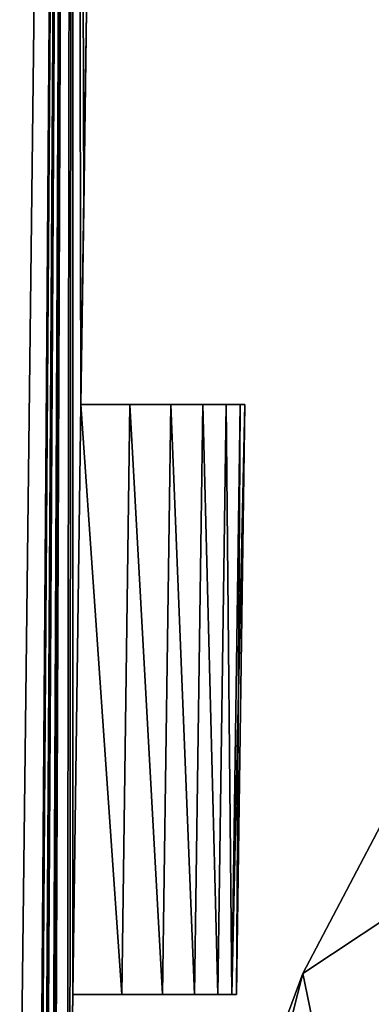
# Model space of a CAD drawing. Header units: millimetres. Extents: x -39 to 39, y -36 to 85.
# Tile 126 of 256: x 20.16 to 21.23, y -19.03 to -16.03. Entities that reach past the tile are written whole.
import ezdxf

# ---------------------------------------------------------------- set-up
doc = ezdxf.new("R2010")
doc.units = ezdxf.units.MM
doc.header["$LTSCALE"] = 65.185185
for name, color, linetype in [('856', 7, 'CONTINUOUS'), ('875', 7, 'CONTINUOUS'), ('876', 7, 'CONTINUOUS'), ('877', 7, 'CONTINUOUS'), ('879', 7, 'CONTINUOUS'), ('904', 7, 'CONTINUOUS'), ('905', 7, 'CONTINUOUS'), ('907', 7, 'CONTINUOUS'), ('909', 7, 'CONTINUOUS')]:
    doc.layers.add(name, color=color, linetype=linetype)

msp = doc.modelspace()

# ---------------------------------------------------------------- linework, layer by layer
at = {"layer": '856', "color": 7, "linetype": 'Continuous'}
for points in [[(20.319, -5.9, -8.0968), (19.9673, -35.3084, -8.3164), (20.1187, -33.2, -8.4608), (20.319, -5.9, -8.0968)], [(20.319, -5.9, -8.0968), (20.1213, -5.9, -7.8787), (19.9673, -35.3084, -8.3164), (20.319, -5.9, -8.0968)], [(20.1213, -5.9, -12.1213), (20.319, -5.9, -11.9032), (19.9673, -35.3084, -11.6836), (20.1213, -5.9, -12.1213)], [(19.9673, -35.3084, -11.6836), (20.319, -5.9, -11.9032), (20.1187, -33.2, -11.5392), (19.9673, -35.3084, -11.6836)], [(20.1271, -32.6006, -8.4581), (20.319, -5.9, -8.0968), (20.1187, -33.2, -8.4608), (20.1271, -32.6006, -8.4581)], [(20.1187, -33.2, -11.5392), (20.319, -5.9, -11.9032), (20.1271, -32.6006, -11.5419), (20.1187, -33.2, -11.5392)], [(20.1355, -32, -8.4554), (20.319, -5.9, -8.0968), (20.1271, -32.6006, -8.4581), (20.1355, -32, -8.4554)], [(20.1271, -32.6006, -11.5419), (20.319, -5.9, -11.9032), (20.1355, -32, -11.5446), (20.1271, -32.6006, -11.5419)], [(20.319, -5.9, -8.0968), (20.1355, -32, -8.4554), (20.1746, -29.2, -8.4428), (20.319, -5.9, -8.0968)], [(20.1355, -32, -11.5446), (20.319, -5.9, -11.9032), (20.1746, -29.2, -11.5572), (20.1355, -32, -11.5446)], [(20.183, -28.6006, -8.4401), (20.319, -5.9, -8.0968), (20.1746, -29.2, -8.4428), (20.183, -28.6006, -8.4401)], [(20.1746, -29.2, -11.5572), (20.319, -5.9, -11.9032), (20.183, -28.6006, -11.5599), (20.1746, -29.2, -11.5572)], [(20.1914, -28, -8.4374), (20.319, -5.9, -8.0968), (20.183, -28.6006, -8.4401), (20.1914, -28, -8.4374)], [(20.183, -28.6006, -11.5599), (20.319, -5.9, -11.9032), (20.1914, -28, -11.5626), (20.183, -28.6006, -11.5599)], [(20.319, -5.9, -8.0968), (20.1914, -28, -8.4374), (20.2305, -25.2, -8.425), (20.319, -5.9, -8.0968)], [(20.1914, -28, -11.5626), (20.319, -5.9, -11.9032), (20.2305, -25.2, -11.575), (20.1914, -28, -11.5626)], [(20.2388, -24.6006, -8.4223), (20.319, -5.9, -8.0968), (20.2305, -25.2, -8.425), (20.2388, -24.6006, -8.4223)], [(20.2305, -25.2, -11.575), (20.319, -5.9, -11.9032), (20.2388, -24.6006, -11.5777), (20.2305, -25.2, -11.575)], [(20.2472, -24, -8.4197), (20.319, -5.9, -8.0968), (20.2388, -24.6006, -8.4223), (20.2472, -24, -8.4197)], [(20.2388, -24.6006, -11.5777), (20.319, -5.9, -11.9032), (20.2472, -24, -11.5803), (20.2388, -24.6006, -11.5777)], [(20.319, -5.9, -8.0968), (20.2472, -24, -8.4197), (20.3003, -20.2, -8.403), (20.319, -5.9, -8.0968)], [(20.2472, -24, -11.5803), (20.319, -5.9, -11.9032), (20.3003, -20.2, -11.597), (20.2472, -24, -11.5803)], [(20.3086, -19.6006, -8.4003), (20.319, -5.9, -8.0968), (20.3003, -20.2, -8.403), (20.3086, -19.6006, -8.4003)], [(20.3003, -20.2, -11.597), (20.319, -5.9, -11.9032), (20.3086, -19.6006, -11.5997), (20.3003, -20.2, -11.597)], [(20.317, -19, -8.3977), (20.319, -5.9, -8.0968), (20.3086, -19.6006, -8.4003), (20.317, -19, -8.3977)], [(20.3086, -19.6006, -11.5997), (20.319, -5.9, -11.9032), (20.317, -19, -11.6023), (20.3086, -19.6006, -11.5997)], [(20.3422, -17.2, -8.3899), (20.319, -5.9, -8.0968), (20.317, -19, -8.3977), (20.3422, -17.2, -8.3899)], [(20.317, -19, -11.6023), (20.319, -5.9, -11.9032), (20.3422, -17.2, -11.6101), (20.317, -19, -11.6023)], [(20.3589, -16, -8.3847), (20.319, -5.9, -8.0968), (20.3505, -16.6005, -8.3873), (20.3589, -16, -8.3847)], [(20.3505, -16.6005, -8.3873), (20.319, -5.9, -8.0968), (20.3422, -17.2, -8.3899), (20.3505, -16.6005, -8.3873)], [(20.3422, -17.2, -11.6101), (20.319, -5.9, -11.9032), (20.3505, -16.6005, -11.6127), (20.3422, -17.2, -11.6101)], [(20.3505, -16.6005, -11.6127), (20.319, -5.9, -11.9032), (20.3589, -16, -11.6153), (20.3505, -16.6005, -11.6127)], [(20.4665, -19, -8.639), (20.3422, -17.2, -8.3899), (20.317, -19, -8.3977), (20.4665, -19, -8.639)], [(20.317, -19, -11.6023), (20.3422, -17.2, -11.6101), (20.4665, -19, -11.361), (20.317, -19, -11.6023)], [(20.4917, -17.2, -8.6326), (20.3422, -17.2, -8.3899), (20.4665, -19, -8.639), (20.4917, -17.2, -8.6326)], [(20.3422, -17.2, -11.6101), (20.4917, -17.2, -11.3674), (20.4665, -19, -11.361), (20.3422, -17.2, -11.6101)], [(20.4665, -19, -11.361), (20.4917, -17.2, -11.3674), (20.591, -19, -11.1058), (20.4665, -19, -11.361)], [(20.591, -19, -8.8942), (20.4917, -17.2, -8.6326), (20.4665, -19, -8.639), (20.591, -19, -8.8942)], [(20.6162, -17.2, -8.8892), (20.4917, -17.2, -8.6326), (20.591, -19, -8.8942), (20.6162, -17.2, -8.8892)], [(20.4917, -17.2, -11.3674), (20.6162, -17.2, -11.1108), (20.591, -19, -11.1058), (20.4917, -17.2, -11.3674)], [(20.591, -19, -11.1058), (20.6162, -17.2, -11.1108), (20.6891, -19, -10.8393), (20.591, -19, -11.1058)], [(20.6891, -19, -9.1607), (20.6162, -17.2, -8.8892), (20.591, -19, -8.8942), (20.6891, -19, -9.1607)], [(20.7143, -17.2, -9.157), (20.6162, -17.2, -8.8892), (20.6891, -19, -9.1607), (20.7143, -17.2, -9.157)], [(20.6162, -17.2, -11.1108), (20.7143, -17.2, -10.843), (20.6891, -19, -10.8393), (20.6162, -17.2, -11.1108)], [(20.76, -19, -9.4357), (20.7143, -17.2, -9.157), (20.6891, -19, -9.1607), (20.76, -19, -9.4357)], [(20.6891, -19, -10.8393), (20.7143, -17.2, -10.843), (20.76, -19, -10.5643), (20.6891, -19, -10.8393)], [(20.7851, -17.2, -9.4332), (20.7143, -17.2, -9.157), (20.76, -19, -9.4357), (20.7851, -17.2, -9.4332)], [(20.7143, -17.2, -10.843), (20.7851, -17.2, -10.5668), (20.76, -19, -10.5643), (20.7143, -17.2, -10.843)], [(20.8028, -19, -9.7164), (20.7851, -17.2, -9.4332), (20.76, -19, -9.4357), (20.8028, -19, -9.7164)], [(20.76, -19, -10.5643), (20.7851, -17.2, -10.5668), (20.8028, -19, -10.2836), (20.76, -19, -10.5643)], [(20.8279, -17.2, -9.7152), (20.7851, -17.2, -9.4332), (20.8028, -19, -9.7164), (20.8279, -17.2, -9.7152)], [(20.7851, -17.2, -10.5668), (20.8279, -17.2, -10.2848), (20.8028, -19, -10.2836), (20.7851, -17.2, -10.5668)], [(20.8028, -19, -10.2836), (20.8422, -17.2, -10), (20.8171, -19, -10), (20.8028, -19, -10.2836)], [(20.8279, -17.2, -10.2848), (20.8422, -17.2, -10), (20.8028, -19, -10.2836), (20.8279, -17.2, -10.2848)], [(20.8171, -19, -10), (20.8279, -17.2, -9.7152), (20.8028, -19, -9.7164), (20.8171, -19, -10)], [(20.8422, -17.2, -10), (20.8279, -17.2, -9.7152), (20.8171, -19, -10), (20.8422, -17.2, -10)]]:
    msp.add_3dface(points, dxfattribs=at)
at = {"layer": '875', "color": 7, "linetype": 'Continuous'}
for points in [[(21.6475, -17.743, -10.75), (21.7376, -18.4602, -10.75), (21.0199, -18.9362, -10.75), (21.6475, -17.743, -10.75)], [(21.7376, -18.4602, -10.75), (21.1769, -19.701, -10.75), (21.0199, -18.9362, -10.75), (21.7376, -18.4602, -10.75)], [(21.0199, -18.9362, -10.75), (20.698, -20.2, -10.75), (20.5507, -20.2, -10.75), (21.0199, -18.9362, -10.75)], [(21.1769, -19.701, -10.75), (20.698, -20.2, -10.75), (21.0199, -18.9362, -10.75), (21.1769, -19.701, -10.75)]]:
    msp.add_3dface(points, dxfattribs=at)
at = {"layer": '876', "color": 7, "linetype": 'Continuous'}
for points in [[(21.6475, -17.743, -9.25), (21.0199, -18.9362, -9.25), (21.7376, -18.4602, -9.25), (21.6475, -17.743, -9.25)], [(21.7376, -18.4602, -9.25), (21.0199, -18.9362, -9.25), (21.1769, -19.701, -9.25), (21.7376, -18.4602, -9.25)], [(21.0199, -18.9362, -9.25), (20.5507, -20.2, -9.25), (21.1769, -19.701, -9.25), (21.0199, -18.9362, -9.25)]]:
    msp.add_3dface(points, dxfattribs=at)
at = {"layer": '877', "color": 7, "linetype": 'Continuous'}
for points in [[(21.6475, -17.743, -10.75), (21.0199, -18.9362, -10.75), (21.6475, -17.743, -9.25), (21.6475, -17.743, -10.75)], [(21.0199, -18.9362, -10.75), (21.0199, -18.9362, -9.25), (21.6475, -17.743, -9.25), (21.0199, -18.9362, -10.75)], [(21.0199, -18.9362, -10.75), (20.5507, -20.2, -10.75), (21.0199, -18.9362, -9.25), (21.0199, -18.9362, -10.75)], [(20.5507, -20.2, -10.75), (20.5507, -20.2, -9.25), (21.0199, -18.9362, -9.25), (20.5507, -20.2, -10.75)]]:
    msp.add_3dface(points, dxfattribs=at)
at = {"layer": '879', "color": 7, "linetype": 'Continuous'}
for points in [[(21.7376, -18.4602, -10.75), (21.7376, -18.4602, -9.25), (21.1769, -19.701, -9.25), (21.7376, -18.4602, -10.75)], [(21.1769, -19.701, -10.75), (21.7376, -18.4602, -10.75), (21.1769, -19.701, -9.25), (21.1769, -19.701, -10.75)]]:
    msp.add_3dface(points, dxfattribs=at)
at = {"layer": '904', "color": 7, "linetype": 'Continuous'}
for points in [[(20.317, -19, -8.3977), (20.3086, -19.6006, -8.4003), (20.3003, -20.2, -11.597), (20.317, -19, -8.3977)], [(20.3003, -20.2, -11.597), (20.3086, -19.6006, -11.5997), (20.317, -19, -8.3977), (20.3003, -20.2, -11.597)], [(20.3086, -19.6006, -11.5997), (20.317, -19, -11.6023), (20.317, -19, -8.3977), (20.3086, -19.6006, -11.5997)]]:
    msp.add_3dface(points, dxfattribs=at)
at = {"layer": '905', "color": 7, "linetype": 'Continuous'}
for points in [[(20.317, -19, -11.6023), (20.6891, -19, -9.1607), (20.591, -19, -8.8942), (20.317, -19, -11.6023)], [(20.317, -19, -11.6023), (20.6891, -19, -10.8393), (20.76, -19, -10.5643), (20.317, -19, -11.6023)], [(20.317, -19, -11.6023), (20.591, -19, -11.1058), (20.6891, -19, -10.8393), (20.317, -19, -11.6023)], [(20.317, -19, -11.6023), (20.76, -19, -9.4357), (20.6891, -19, -9.1607), (20.317, -19, -11.6023)], [(20.317, -19, -11.6023), (20.8028, -19, -9.7164), (20.76, -19, -9.4357), (20.317, -19, -11.6023)], [(20.317, -19, -11.6023), (20.591, -19, -8.8942), (20.4665, -19, -8.639), (20.317, -19, -11.6023)], [(20.317, -19, -11.6023), (20.4665, -19, -8.639), (20.317, -19, -8.3977), (20.317, -19, -11.6023)], [(20.317, -19, -11.6023), (20.4665, -19, -11.361), (20.591, -19, -11.1058), (20.317, -19, -11.6023)], [(20.317, -19, -11.6023), (20.8171, -19, -10), (20.8028, -19, -9.7164), (20.317, -19, -11.6023)], [(20.317, -19, -11.6023), (20.8028, -19, -10.2836), (20.8171, -19, -10), (20.317, -19, -11.6023)], [(20.317, -19, -11.6023), (20.76, -19, -10.5643), (20.8028, -19, -10.2836), (20.317, -19, -11.6023)]]:
    msp.add_3dface(points, dxfattribs=at)
at = {"layer": '907', "color": 7, "linetype": 'Continuous'}
for points in [[(20.3422, -17.2, -11.6101), (20.3505, -16.6005, -11.6127), (20.3589, -16, -8.3847), (20.3422, -17.2, -11.6101)], [(20.3589, -16, -8.3847), (20.3505, -16.6005, -8.3873), (20.3422, -17.2, -11.6101), (20.3589, -16, -8.3847)], [(20.3505, -16.6005, -11.6127), (20.3589, -16, -11.6153), (20.3589, -16, -8.3847), (20.3505, -16.6005, -11.6127)], [(20.3422, -17.2, -8.3899), (20.3422, -17.2, -11.6101), (20.3505, -16.6005, -8.3873), (20.3422, -17.2, -8.3899)]]:
    msp.add_3dface(points, dxfattribs=at)
at = {"layer": '909', "color": 7, "linetype": 'Continuous'}
for points in [[(20.3422, -17.2, -8.3899), (20.6162, -17.2, -11.1108), (20.4917, -17.2, -11.3674), (20.3422, -17.2, -8.3899)], [(20.3422, -17.2, -8.3899), (20.7143, -17.2, -10.843), (20.6162, -17.2, -11.1108), (20.3422, -17.2, -8.3899)], [(20.3422, -17.2, -8.3899), (20.7851, -17.2, -10.5668), (20.7143, -17.2, -10.843), (20.3422, -17.2, -8.3899)], [(20.3422, -17.2, -8.3899), (20.8279, -17.2, -10.2848), (20.7851, -17.2, -10.5668), (20.3422, -17.2, -8.3899)], [(20.3422, -17.2, -8.3899), (20.8422, -17.2, -10), (20.8279, -17.2, -10.2848), (20.3422, -17.2, -8.3899)], [(20.3422, -17.2, -8.3899), (20.8279, -17.2, -9.7152), (20.8422, -17.2, -10), (20.3422, -17.2, -8.3899)], [(20.3422, -17.2, -8.3899), (20.7851, -17.2, -9.4332), (20.8279, -17.2, -9.7152), (20.3422, -17.2, -8.3899)], [(20.3422, -17.2, -8.3899), (20.7143, -17.2, -9.157), (20.7851, -17.2, -9.4332), (20.3422, -17.2, -8.3899)], [(20.3422, -17.2, -8.3899), (20.6162, -17.2, -8.8892), (20.7143, -17.2, -9.157), (20.3422, -17.2, -8.3899)], [(20.3422, -17.2, -8.3899), (20.4917, -17.2, -8.6326), (20.6162, -17.2, -8.8892), (20.3422, -17.2, -8.3899)], [(20.3422, -17.2, -11.6101), (20.3422, -17.2, -8.3899), (20.4917, -17.2, -11.3674), (20.3422, -17.2, -11.6101)]]:
    msp.add_3dface(points, dxfattribs=at)

doc.saveas('drawing.dxf')
